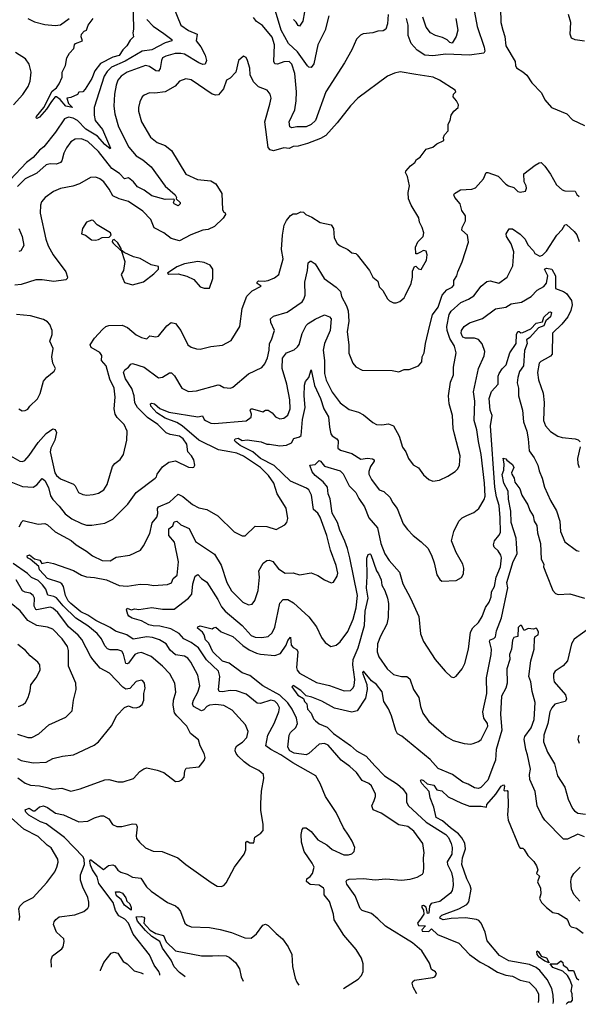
# Model space of a CAD drawing. Extents: x 1246230 to 1426786, y 660032 to 763141.
# Tile 14 of 256: x 1270733 to 1275009, y 669394 to 676936. Entities that reach past the tile are written whole.
import ezdxf

# ---------------------------------------------------------------- set-up
doc = ezdxf.new("R2010")
doc.units = 0

msp = doc.modelspace()

# ---------------------------------------------------------------- linework, layer by layer
at = {"layer": '0CON10XD'}
for points in [[(1271599.2, 677095), (1271603.8, 676865), (1271597.8, 676835), (1271604.2, 676805), (1271579.2, 676780.8), (1271552.7, 676735), (1271522.9, 676705), (1271495, 676662.2), (1271445, 676648.1), (1271350.4, 676599.6), (1271306.5, 676545), (1271285, 676486), (1271235, 676403.3), (1271216.7, 676385), (1271185, 676380), (1271175, 676362.5), (1271125, 676340), (1271093.6, 676336.4), (1271106, 676295), (1271136.8, 676263.2), (1271085, 676274.4), (1271041.2, 676325), (1271015, 676344.3), (1271005, 676344.4), (1270975, 676310), (1270938.6, 676251.4), (1270885, 676189.2), (1270865, 676179.4), (1270857.5, 676185), (1270862.2, 676195), (1270916.5, 676263.5), (1270982, 676388), (1271014.7, 676415), (1271034.6, 676445), (1271057.1, 676495), (1271058, 676535), (1271083.8, 676585), (1271093.8, 676645), (1271115, 676681.2), (1271147, 676717), (1271150.8, 676745), (1271160, 676755), (1271212.5, 676775), (1271203.8, 676805), (1271206.7, 676825), (1271225, 676847.5), (1271243, 676857), (1271255.8, 676894.2), (1271296, 676945)], [(1271904.5, 677045), (1271966.9, 676895), (1272025, 676853.9), (1272090, 676825), (1272082.5, 676775), (1272118.3, 676728.3), (1272151.5, 676665), (1272163.1, 676625), (1272153.1, 676596.9), (1272135, 676593.3), (1272105, 676605.3), (1271995, 676672.6), (1271965, 676678.4), (1271923.1, 676676.9), (1271852.4, 676657.6), (1271826.8, 676643.2), (1271817.8, 676625), (1271806.6, 676563.4), (1271795, 676542.7), (1271775, 676543.5), (1271725, 676579.1), (1271695, 676584.6), (1271554.3, 676535.7), (1271510, 676505), (1271485, 676472.5), (1271470.4, 676435), (1271457.3, 676365), (1271452.1, 676275), (1271460, 676215), (1271489.6, 676115), (1271569.1, 675959.1)], [(1273099.4, 676965), (1273071.4, 676855), (1273015.6, 676744.4), (1272985, 676597.5), (1272965, 676571.2), (1272945, 676573.3), (1272935, 676582), (1272859, 676689), (1272790.8, 676755), (1272734.8, 676855), (1272691.7, 677001.7)], [(1272912.3, 676997.7), (1272901, 676925), (1272875, 676887.5), (1272865, 676891.1), (1272848.6, 676918.6), (1272827.4, 676937.4)], [(1274215, 676993.8), (1274234.6, 676885), (1274288.9, 676725), (1274292.5, 676695), (1274285, 676680), (1274175, 676665.8), (1273995, 676672.2), (1273895, 676658.8), (1273834, 676665), (1273774.1, 676704.1), (1273728.1, 676755), (1273706.2, 676815), (1273705.5, 676894.5), (1273693.5, 676945)], [(1274412, 677025), (1274416.7, 676915), (1274432.2, 676855), (1274446.4, 676806.4), (1274454.3, 676735), (1274524.4, 676615), (1274526.9, 676585), (1274535, 676568), (1274585, 676538.2), (1274615, 676510.8), (1274653.1, 676453.1), (1274725.8, 676375.8), (1274752.1, 676322.1), (1274803.6, 676263.6), (1274920, 676215), (1274965, 676170), (1275056, 676126)], [(1271705, 676936.7), (1271755, 676887.5), (1271835, 676830.8), (1271898, 676785), (1271896.7, 676775), (1271845, 676759.2), (1271745, 676704.7), (1271670, 676695), (1271540.1, 676619.9), (1271435, 676571.5), (1271401.4, 676538.6), (1271379.3, 676505), (1271303.4, 676265), (1271301.6, 676205), (1271311.3, 676165), (1271366.8, 676095), (1271428.9, 675951.1), (1271425, 675947.5), (1271385, 675979.7), (1271329.1, 676045), (1271238.4, 676098.4), (1271174.6, 676164.6), (1271142.6, 676182.6), (1271105, 676190), (1271075, 676176.2), (1271006.4, 676073.6), (1270917.5, 675962.5), (1270885, 675936.5), (1270835, 675880.4), (1270785, 675842), (1270660, 675710)], [(1270794.3, 676944.3), (1270845, 676919.1), (1270925, 676900.8), (1271005, 676890.9), (1271045, 676896), (1271111.1, 676945)], [(1273553.8, 676976.2), (1273549.4, 676905), (1273535, 676864), (1273515, 676850.8), (1273475, 676849.2), (1273435, 676836.7), (1273361.3, 676828.7), (1273340.9, 676819.1), (1273312.1, 676787.9), (1273275.8, 676705), (1273218.6, 676605), (1273075.6, 676385), (1272996.9, 676163.1), (1272965, 676133.1), (1272924.6, 676115.4), (1272855, 676116.2), (1272815, 676107.8), (1272799.4, 676115), (1272795.5, 676154.5), (1272840, 676245), (1272849.2, 676315), (1272852, 676385), (1272839.8, 676525), (1272816.7, 676595), (1272795, 676616.9), (1272755, 676614.7), (1272705.5, 676595.5), (1272685, 676598.9), (1272677.8, 676615), (1272683.7, 676743.7), (1272665, 676801.4), (1272591.4, 676891.4), (1272545, 676923.3), (1272522, 676952)], [(1274072, 676945), (1274085.5, 676855), (1274072.6, 676807.4), (1274043.1, 676756.9), (1274025, 676761.5), (1274005, 676781.1), (1273969.3, 676799.3), (1273915, 676816.5), (1273876.6, 676836.6), (1273845, 676880), (1273818.4, 676955)], [(1275055, 676772.6), (1274985, 676781.8), (1274956.5, 676795), (1274946.7, 676825), (1274951.2, 676915), (1274935, 676977.1)], [(1270645, 673605.6), (1270734.7, 673554.7), (1270755, 673552.2), (1270770.6, 673559.4), (1270805, 673598.6), (1270873.4, 673696.6), (1270935, 673767.5), (1270985, 673802.5), (1271005, 673798), (1271014.2, 673775), (1271001.1, 673715), (1270971.6, 673655), (1270965.2, 673625), (1271001.5, 673465), (1271015, 673444.4), (1271045, 673420.5), (1271145, 673377.5), (1271157.5, 673365), (1271183.6, 673313.6), (1271215, 673299.2), (1271245.5, 673294.5), (1271295, 673298.6), (1271335, 673310.8), (1271377.5, 673335), (1271403.3, 673375), (1271442.9, 673515), (1271462.1, 673537.9), (1271502.1, 673567.9), (1271527.5, 673605), (1271553.3, 673715), (1271555.8, 673785), (1271532.5, 673835), (1271478.5, 673888.5), (1271463.5, 673915), (1271456.5, 673955), (1271462.2, 674045), (1271456.7, 674115), (1271423, 674183), (1271395.7, 674285.8), (1271358.7, 674325), (1271362.2, 674365), (1271345, 674387.5), (1271278.8, 674425), (1271272, 674445), (1271305, 674495.8), (1271366.5, 674563.5), (1271392.5, 674585), (1271415, 674593.6), (1271516, 674596), (1271557.8, 674577.8), (1271625, 674521.4), (1271665, 674502.9), (1271705, 674492.9), (1271727.5, 674515), (1271775, 674506.8), (1271795, 674513.1), (1271859.8, 674590.2), (1271892.8, 674617.2), (1271925, 674608.1), (1271965.6, 674555), (1272020, 674445), (1272045, 674426.7), (1272085, 674414), (1272115, 674412), (1272195, 674432.5), (1272285, 674442), (1272350.9, 674479.1), (1272418.8, 674585), (1272434.4, 674725), (1272470.6, 674819.4), (1272511.2, 674858.8), (1272580, 674895), (1272550, 674915), (1272550, 674925), (1272560, 674935), (1272605, 674932.5), (1272635, 674938.8), (1272682.1, 674957.9), (1272715.5, 674984.5), (1272750, 675105), (1272736.4, 675175), (1272744.6, 675285), (1272758.2, 675361.8), (1272775, 675398.8), (1272805, 675436.2), (1272825, 675450), (1272855, 675450), (1272885, 675464), (1272905, 675461.2), (1272923.3, 675445), (1272970, 675425), (1273032.1, 675382.1), (1273117.5, 675365), (1273135, 675337.5), (1273141.1, 675265), (1273162.6, 675222.6), (1273185, 675204.2), (1273245, 675175.8), (1273275, 675151.2), (1273305, 675145.8), (1273315, 675136.2), (1273411.2, 675015), (1273436.7, 674965), (1273473, 674933), (1273485, 674890), (1273511.9, 674861.9), (1273548.3, 674798.3), (1273562.7, 674782.7), (1273595, 674766.7), (1273615, 674766.7), (1273642.3, 674777.7), (1273675, 674806), (1273687.1, 674825), (1273730.6, 674915), (1273739.5, 674965), (1273739.2, 675010.8), (1273753.9, 675046.1), (1273765, 675047.5), (1273785, 675026.7), (1273806.2, 675023.8), (1273846.1, 675093.9), (1273850.8, 675135), (1273843, 675163), (1273825, 675169.2), (1273795, 675154), (1273775, 675142.5), (1273763.9, 675143.9), (1273763.3, 675195), (1273781.1, 675235), (1273820.8, 675275), (1273826.4, 675305), (1273814.5, 675345), (1273793.5, 675385), (1273789.1, 675419.1), (1273728.1, 675515), (1273710, 675565), (1273707.3, 675612.7), (1273715.8, 675665), (1273700.8, 675735), (1273686, 675765), (1273688, 675775), (1273723, 675817), (1273757.7, 675842.3), (1273770, 675865), (1273797.1, 675882.9), (1273844.2, 675945.8), (1273895, 675961.2), (1273925, 675986.7), (1273979.3, 676010.7), (1273976.7, 676035), (1273983.3, 676055), (1274012.5, 676085), (1274013.3, 676135), (1274027, 676163), (1274036.7, 676205), (1274055, 676236.7), (1274090, 676265), (1274092.5, 676285), (1274077.5, 676315), (1274052, 676345), (1274053.8, 676365), (1274071.2, 676385), (1274065.5, 676395.5), (1273945, 676474), (1273896.7, 676495), (1273765, 676516.2), (1273645, 676537.1), (1273603, 676527), (1273547.3, 676502.7), (1273322, 676335), (1273265, 676277.5), (1273163.5, 676146.5), (1273075, 676048.9), (1273035, 676027.1), (1272935, 675988.5), (1272865, 675966.9), (1272825, 675965.4), (1272795, 675949.3), (1272755, 675953.9), (1272675, 675931.3), (1272649.7, 675939.7), (1272635, 675958), (1272608.6, 676155), (1272648.3, 676288.3), (1272657.5, 676335), (1272650, 676365), (1272626.8, 676396.8), (1272561.3, 676421.3), (1272521.1, 676461.1), (1272496.9, 676515), (1272494.3, 676565), (1272477.5, 676625), (1272465, 676646.7), (1272445, 676657.5), (1272406.4, 676623.6), (1272386.7, 676535), (1272345, 676487.5), (1272315, 676472.5), (1272292.3, 676407.7), (1272255, 676362), (1272235, 676359.4), (1272205, 676366.5), (1272045, 676475.6), (1272005, 676484.2), (1271955, 676466), (1271923.6, 676426.4), (1271845, 676384.3), (1271766.9, 676373.1), (1271725, 676375.7), (1271685, 676358), (1271670.8, 676345), (1271651.7, 676308.3), (1271642.5, 676265), (1271643.1, 676235), (1271665.6, 676155), (1271735, 676035.8), (1271784, 675995), (1271845, 675972.9), (1271895.4, 675935.4), (1272005, 675753.8), (1272092.7, 675712.7), (1272195, 675700.8), (1272235, 675678), (1272278.8, 675605), (1272285, 675480), (1272295, 675462.5), (1272306.2, 675456.2), (1272308, 675445), (1272289.2, 675415), (1272225, 675352.6), (1272175, 675329.5), (1272135, 675322.9), (1272042.3, 675287.7), (1271955, 675242.9), (1271891, 675261), (1271835, 675304.4), (1271763.2, 675343.2), (1271736.9, 675406.9), (1271675, 675468.9), (1271565, 675542.9), (1271495, 675563.5), (1271445, 675586.9), (1271418.5, 675638.5), (1271377.1, 675695), (1271345, 675718.6), (1271315, 675730), (1271275, 675728.8), (1271191.2, 675678.8), (1271138.8, 675661.2), (1271045, 675644.5), (1270990.8, 675619.2), (1270927.1, 675575), (1270899.8, 675540.2), (1270891.1, 675515), (1270889.4, 675455), (1270931.9, 675255), (1270949.4, 675205), (1270988.9, 675135), (1271086.9, 675005), (1271099.4, 674965), (1271096.4, 674953.6), (1271085, 674944.4), (1270995, 674930), (1270905, 674944.4), (1270855, 674944.5), (1270745, 674907.1), (1270695, 674902.9)], [(1270685.7, 676284.2), (1270756.5, 676363.5), (1270798.2, 676425), (1270811.8, 676465), (1270821.6, 676535), (1270806.1, 676595), (1270776.6, 676636.6), (1270700, 676685)], [(1271569.1, 675959.1), (1271625, 675894.6), (1271675, 675863.5), (1271738.1, 675808.1), (1271845, 675662.2), (1271922.9, 675595), (1271932.5, 675575), (1271930, 675565), (1271960, 675535), (1271960, 675525), (1271945, 675510), (1271914.2, 675525), (1271910, 675535), (1271917.5, 675557.5), (1271912.5, 675562.5), (1271845, 675557.9), (1271745, 675587.6), (1271685, 675630.7), (1271635, 675656.2), (1271603.6, 675693.6), (1271565, 675724), (1271535, 675718.4), (1271497.8, 675757.8), (1271437.6, 675797.6), (1271335, 675925.9), (1271255, 676004.6), (1271205, 676024.6), (1271158.3, 676021.7), (1271125, 676000.8), (1271090, 675955), (1271069.4, 675915), (1271055.5, 675855), (1271045, 675842.2), (1271015, 675829.2), (1270965, 675831.1), (1270935, 675824.6), (1270865, 675759.6), (1270775, 675716.4), (1270715, 675659.1)], [(1270665, 673396.4), (1270755, 673360.6), (1270835, 673355.6), (1270865, 673372.2), (1270905, 673422), (1270925, 673405.6), (1270953.2, 673353.2), (1270969.4, 673289.4), (1270985, 673260), (1271035, 673210), (1271080.9, 673150.8), (1271132.8, 673112.8), (1271205, 673077.1), (1271245, 673065.6), (1271285, 673064.3), (1271385, 673080.8), (1271445, 673111.4), (1271560, 673225), (1271624.2, 673315), (1271770.8, 673425), (1271780.8, 673435), (1271785.8, 673454.2), (1271825, 673510.8), (1271873, 673547), (1271926.4, 673556.4), (1272025, 673510), (1272055, 673506.7), (1272065, 673510), (1272073.3, 673525), (1272066, 673565), (1272048.6, 673595), (1272020, 673625), (1272010.8, 673685), (1271982.9, 673725), (1271955, 673745.5), (1271885, 673759.4), (1271852.7, 673772.7), (1271789.1, 673835), (1271709.8, 673889.8), (1271633.3, 673965), (1271615, 674001.2), (1271607.9, 674055), (1271590.9, 674110.9), (1271542.2, 674185), (1271527.5, 674235), (1271536.4, 674253.6), (1271565.6, 674274.4), (1271582.7, 674297.3), (1271595, 674302), (1271685, 674274.6), (1271795, 674193.6), (1271825, 674197.1), (1271879.7, 674230.3), (1271895, 674230.8), (1271917.4, 674207.4), (1271974, 674115), (1272025, 674088.9), (1272086.4, 674093.6), (1272251.5, 674138.5), (1272265, 674136.9), (1272295, 674119.2), (1272345.6, 674114.4), (1272365, 674120.8), (1272485, 674223.8), (1272585, 674272), (1272609.7, 674300.3), (1272629.1, 674345), (1272641.8, 674405), (1272644.7, 674455.3), (1272660.6, 674485), (1272682.5, 674555), (1272655, 674616.7), (1272651.9, 674645), (1272675, 674664.4), (1272780, 674695), (1272894.4, 674775), (1272908.2, 674795), (1272916.9, 674825), (1272914.6, 674925), (1272935.5, 675014.5), (1272942, 675075), (1272955, 675086.7), (1272965, 675086.2), (1272995.6, 675065), (1273063.6, 674955), (1273155, 674888.6), (1273187.8, 674855), (1273197.1, 674815), (1273235.3, 674745.3), (1273246, 674706), (1273252, 674628), (1273238.8, 674545), (1273253.3, 674445), (1273251.9, 674381.9), (1273283.8, 674305), (1273305, 674276.7), (1273355, 674251.2), (1273585, 674249.2), (1273635, 674238), (1273675, 674258), (1273715, 674256.2), (1273785.8, 674284.2), (1273811.2, 674315), (1273813.8, 674355), (1273830, 674385), (1273839.4, 674455), (1273872.9, 674597.1), (1273893.9, 674676.1), (1273935.6, 674735), (1273965.6, 674825), (1274003.3, 674866.7), (1274042.6, 674887.4), (1274055, 674903.8), (1274055, 674937.5), (1274080, 674975), (1274085.6, 675005), (1274118.8, 675081.2), (1274168.3, 675231.7), (1274160.8, 675285), (1274116, 675325), (1274118.6, 675345), (1274145.6, 675395), (1274145.5, 675435), (1274117.5, 675475), (1274105.6, 675525), (1274062.9, 675575), (1274056.2, 675595), (1274060, 675605), (1274105.9, 675634.1), (1274195, 675637.5), (1274222.5, 675647.5), (1274283, 675717), (1274304, 675765), (1274315, 675767.1), (1274395, 675737.1), (1274455, 675675.8), (1274475, 675662.5), (1274515, 675651.2), (1274545, 675621.2), (1274564.2, 675614.2), (1274605, 675623.3), (1274611.2, 675645), (1274608.8, 675665), (1274593.3, 675695), (1274592.5, 675755), (1274679.1, 675820.9), (1274709.7, 675840.3), (1274725, 675842.5), (1274753.5, 675813.5), (1274795, 675753.3), (1274841.6, 675671.6), (1274885, 675634.3), (1274905, 675624.2), (1274983.6, 675623.6), (1274997.7, 675597.7), (1275015, 675581.2)], [(1270726.4, 675336.3), (1270750.4, 675275), (1270764.3, 675205.7), (1270740, 675165), (1270725, 675161.1)], [(1270728.6, 673051.4), (1270749.1, 673090.9), (1270760.3, 673099.7), (1270875, 673071.9), (1270925, 673078), (1270945, 673066.9), (1271003.3, 673013.3), (1271127.7, 672947.7), (1271164.7, 672914.7), (1271245, 672866.2), (1271290.2, 672830.2), (1271365, 672792.8), (1271425, 672791.2), (1271470, 672820), (1271575.6, 672834.4), (1271657.4, 672872.6), (1271681.4, 672905), (1271729.5, 673000.5), (1271747.7, 673082.3), (1271781.5, 673125), (1271788.9, 673155), (1271788.7, 673191.3), (1271795, 673204), (1271878.2, 673241.7), (1271945, 673302), (1271982, 673285), (1272055, 673223.5), (1272105, 673198.1), (1272165, 673183.5), (1272249.2, 673135), (1272375, 673012.9), (1272435, 672982), (1272457.3, 672982.7), (1272535, 673056.9), (1272624.4, 673054.4), (1272695, 673030), (1272763.2, 673066.8), (1272778.6, 673085), (1272784.2, 673115.8), (1272772.5, 673195), (1272704.4, 673305), (1272677.1, 673385), (1272637.2, 673445), (1272576.1, 673505), (1272445, 673592), (1272394.3, 673615), (1272340, 673625), (1272255, 673641), (1272105, 673715.2), (1271976.2, 673825), (1271935, 673850), (1271846.8, 673885), (1271781.6, 673925), (1271736.9, 673975), (1271732.7, 673995), (1271745, 673998.7), (1271765, 673992.8), (1271805, 673958.8), (1271875, 673929.3), (1272095, 673894.5), (1272131.9, 673901.9), (1272144.4, 673875), (1272155.8, 673865), (1272195, 673846.2), (1272225, 673842.4), (1272465, 673863.3), (1272505, 673891.2), (1272507.9, 673915), (1272498.1, 673945), (1272501.2, 673955), (1272515, 673955.3), (1272595, 673933.3), (1272615, 673946.2), (1272635, 673945.7), (1272665, 673925.8), (1272690, 673895), (1272725, 673879.4), (1272753.3, 673885), (1272785, 673907.5), (1272801.8, 673955), (1272800.4, 674025), (1272777.4, 674145), (1272743, 674265), (1272745.3, 674344.7), (1272775, 674384.4), (1272832.4, 674407.6), (1272859.7, 674430.3), (1272871.1, 674448.9), (1272895, 674533.8), (1272926.5, 674595), (1272939.9, 674610.1), (1272995, 674643.6), (1273065, 674674.4), (1273105, 674660.3), (1273117, 674645), (1273108.3, 674555), (1273064.8, 674455), (1273055.9, 674405.9), (1273066.7, 674325), (1273065.8, 674274.2), (1273064.8, 674225), (1273078.1, 674175), (1273125, 674083.1), (1273185, 674002.5), (1273255, 673951.4), (1273325, 673930), (1273365, 673910.8), (1273435, 673851.2), (1273465, 673836.2), (1273505, 673832), (1273555, 673840), (1273595, 673825.8), (1273637.1, 673745), (1273663.2, 673663.2), (1273688.8, 673625), (1273710, 673575), (1273745.6, 673525.6), (1273785, 673503.8), (1273825, 673450), (1273865, 673413.8), (1273895, 673401.2), (1273945, 673408.8), (1274011.2, 673438.8), (1274065.6, 673474.4), (1274086, 673495), (1274099.2, 673525), (1274105.6, 673595), (1274061.1, 673761.1), (1274050.5, 673805), (1274045.4, 673905.4), (1274020, 673995), (1274014.3, 674055), (1274031.2, 674158.8), (1274054.3, 674215.7), (1274054.5, 674275), (1274074.3, 674385), (1274062.3, 674435), (1274024.4, 674494.4), (1274005.8, 674555), (1274003.5, 674585), (1274020.6, 674679.4), (1274036.4, 674703.7), (1274110.4, 674769.6), (1274167.5, 674795), (1274208.3, 674821.7), (1274264.2, 674895), (1274309.1, 674930.9), (1274335, 674935.6), (1274400.9, 674919.1), (1274465, 674963.8), (1274507.8, 675052.2), (1274515, 675157.5), (1274495, 675218.8), (1274458, 675275), (1274456.7, 675295), (1274480, 675335), (1274505, 675334), (1274565, 675294.5), (1274600.9, 675255), (1274622.7, 675212.7), (1274665, 675166.9), (1274676.5, 675145), (1274715, 675125.4), (1274735, 675133.6), (1274765, 675163.6), (1274843.6, 675285), (1274885, 675328.6), (1274905, 675366), (1274918.7, 675368.7), (1274978.1, 675315), (1274998.4, 675288.4), (1275015, 675238)], [(1271313.6, 675246.4), (1271335, 675253.3), (1271365, 675268), (1271418.3, 675271.7), (1271432.5, 675285), (1271427.5, 675305), (1271325, 675366.2), (1271295, 675398.8), (1271285, 675402), (1271243.4, 675386.6), (1271212.1, 675337.9), (1271206.7, 675295), (1271237.5, 675285), (1271281.2, 675251.2), (1271313.6, 675246.4)], [(1271510, 675170), (1271510, 675185), (1271485, 675227.5), (1271455, 675252.5), (1271441.7, 675248.3), (1271440, 675235), (1271447.5, 675225), (1271505, 675170), (1271510, 675170)], [(1271595, 674904.2), (1271680.4, 674929.6), (1271760.5, 674989.5), (1271794.2, 675025), (1271796.2, 675045), (1271738.3, 675058.3), (1271655, 675108.1), (1271605, 675118.8), (1271533, 675153), (1271510, 675170), (1271536.7, 675085), (1271526.7, 675015), (1271510, 674985), (1271535, 674922.5), (1271595, 674904.2)], [(1270976.8, 669679), (1270973.8, 669735), (1270983.3, 669765), (1271055, 669820), (1271066.2, 669835), (1271073.3, 669875), (1271070, 669895), (1271015, 669947.5), (1270991.2, 670005), (1270996.2, 670025), (1271010, 670045), (1271035, 670063.8), (1271155, 670078.9), (1271224, 670105), (1271255, 670131.2), (1271260.8, 670145), (1271262.7, 670177.3), (1271253.6, 670213.6), (1271215, 670290.8), (1271196.9, 670345), (1271198.7, 670385), (1271227.9, 670465), (1271225.9, 670504.1), (1271218.3, 670525), (1271075, 670671.1), (1270936, 670776), (1270892.3, 670792.3), (1270802.7, 670842.7), (1270780.4, 670865), (1270774.4, 670885), (1270805.5, 670895.5), (1270835, 670875.7), (1270847.5, 670875), (1270885, 670906.2), (1270915, 670914), (1270945, 670901.9), (1271007.3, 670857.3), (1271068.8, 670845), (1271185, 670792.7), (1271253.7, 670796.3), (1271306.2, 670823.8), (1271352.4, 670837.6), (1271375, 670836.9), (1271413.8, 670813.8), (1271442.6, 670772.6), (1271475, 670755.8), (1271514.4, 670755.6), (1271595.8, 670775.8), (1271625, 670773.3), (1271632.7, 670752.7), (1271624.4, 670685), (1271627.5, 670665), (1271648.6, 670635), (1271695, 670592.9), (1271755, 670568), (1271824.1, 670564.1), (1271942.5, 670515), (1272003.3, 670465), (1272197.7, 670327.7), (1272245, 670298.8), (1272275, 670296.2), (1272295.8, 670304.2), (1272313.8, 670325), (1272377.5, 670445), (1272451.2, 670545), (1272463.6, 670576.4), (1272463.2, 670636.8), (1272475, 670643.3), (1272495, 670631.2), (1272525, 670630), (1272533.8, 670675), (1272578.8, 670705), (1272597.5, 670725), (1272597.5, 670775), (1272577.7, 670877.7), (1272578.3, 670931.7), (1272583, 671027), (1272602.5, 671125), (1272600, 671155), (1272562.5, 671185), (1272491.2, 671221.2), (1272450.5, 671250.5), (1272404.1, 671294.1), (1272388.5, 671315), (1272382.5, 671335), (1272384.6, 671355.4), (1272395, 671374.2), (1272438.1, 671401.9), (1272471.1, 671438.9), (1272480.5, 671485), (1272461.8, 671535), (1272358.3, 671648.3), (1272295, 671682.5), (1272235, 671690.9), (1272185, 671686.2), (1272165.3, 671674.7), (1272141.2, 671648.8), (1272125, 671642.7), (1272062.2, 671675), (1272056.2, 671695), (1272063.5, 671725), (1272096.7, 671785), (1272112.2, 671835), (1272095.5, 671915), (1272043.6, 672015), (1272020, 672045), (1271995, 672061.8), (1271925, 672071.6), (1271885, 672107.5), (1271855, 672155.6), (1271804, 672185), (1271750, 672205), (1271705, 672210.2), (1271601.6, 672191.6), (1271553.8, 672223.8), (1271465, 672252.7), (1271425, 672280.3), (1271314.3, 672334.3), (1271255.4, 672375.4), (1271201.5, 672401.5), (1271123.2, 672463.2), (1271104.5, 672485), (1271084.4, 672525), (1271066.9, 672595), (1271055.4, 672615), (1271040, 672625), (1270945, 672655.2), (1270885, 672722.4), (1270878.2, 672748.3), (1270813.4, 672803.4), (1270791.9, 672815), (1270791, 672829), (1270807.5, 672837.5), (1270845, 672807.2), (1270886.2, 672796.2), (1270902, 672772), (1270945, 672780), (1270991.4, 672771.4), (1271145, 672716.1), (1271205, 672682.2), (1271245, 672667.5), (1271305, 672664.3), (1271397.5, 672645), (1271495, 672602.5), (1271555, 672596.7), (1271655, 672613.2), (1271715, 672611.2), (1271757.4, 672602.6), (1271865, 672608.9), (1271895, 672622.9), (1271906.7, 672655), (1271938.5, 672681.5), (1271947.5, 672782.5), (1271916.7, 672935), (1271874.4, 672985), (1271873.5, 673036.5), (1271905, 673059.3), (1271915, 673090.3), (1271935, 673093.9), (1271965, 673066.2), (1272029.8, 673039.8), (1272079.6, 672939.6), (1272225, 672842.5), (1272275, 672758.8), (1272319.4, 672625), (1272355, 672561.4), (1272440.8, 672475), (1272485, 672454.4), (1272511.9, 672458.1), (1272533.6, 672486.4), (1272558.9, 672565), (1272569.1, 672665), (1272564, 672715), (1272597.4, 672772.6), (1272625, 672794.6), (1272645, 672795.5), (1272670.6, 672785), (1272715, 672729.2), (1272765.7, 672695.7), (1272825, 672698.6), (1272875, 672683.1), (1272965, 672700), (1273015, 672680), (1273065.6, 672645.6), (1273116.2, 672623.8), (1273135, 672627.5), (1273162.9, 672675), (1273167.4, 672697.4), (1273156.4, 672755), (1273112.8, 672872.8), (1273085, 672986.2), (1273033.6, 673125), (1273015, 673155.6), (1272982.2, 673185), (1272965.6, 673295), (1272945.4, 673335.4), (1272928.7, 673348.7), (1272805, 673401.1), (1272681.1, 673521.1), (1272575, 673575.6), (1272516.4, 673626.4), (1272420.6, 673675), (1272381.4, 673705), (1272377.1, 673715), (1272382, 673725), (1272405, 673731.8), (1272435, 673711.8), (1272475, 673718), (1272582.2, 673702.2), (1272625, 673684.4), (1272645, 673685.5), (1272725, 673673.1), (1272775, 673676.8), (1272813.3, 673695), (1272832.2, 673727.8), (1272875, 673740.3), (1272887.7, 673752.3), (1272897.4, 673872.6), (1272917.3, 673965), (1272909.5, 674055), (1272912.3, 674137.7), (1272921.2, 674165), (1272945.6, 674194.4), (1272965, 674253.3), (1272990.3, 674135), (1273035, 674034.2), (1273061.2, 673955), (1273097.5, 673895), (1273104.1, 673814.1), (1273114.7, 673765), (1273125, 673748.1), (1273160, 673725), (1273169.3, 673709.3), (1273169.2, 673655), (1273188.8, 673638.8), (1273275, 673613.3), (1273345, 673569.1), (1273395, 673578.4), (1273433.8, 673573.8), (1273446.1, 673566.1), (1273446.4, 673555), (1273416.8, 673515), (1273405.6, 673475), (1273405.8, 673455), (1273426, 673415), (1273484.2, 673335), (1273521.2, 673321.2), (1273565, 673280), (1273588.6, 673235), (1273622, 673192), (1273668.6, 673075), (1273700.7, 673030.7), (1273744.5, 672984.5), (1273806.8, 672936.8), (1273857.3, 672887.3), (1273885.8, 672835.8), (1273906.2, 672775), (1273926.2, 672685), (1273948.3, 672648.3), (1273965, 672636.7), (1274075, 672641.2), (1274115, 672663.8), (1274128.8, 672691.2), (1274132, 672735), (1274124, 672765), (1274073.3, 672855), (1274037.5, 672945), (1274055.7, 673015), (1274094.5, 673095.5), (1274119.7, 673120.3), (1274155, 673138), (1274208.7, 673161.3), (1274247.6, 673192.4), (1274288.9, 673261.1), (1274294.6, 673285.4), (1274291.6, 673385), (1274265.2, 673605), (1274244.2, 673705), (1274232.9, 673795), (1274212.5, 673865), (1274216.7, 674015), (1274207.1, 674085), (1274245.4, 674265), (1274289.1, 674360.9), (1274292.1, 674395), (1274273.5, 674453.5), (1274245, 674487.1), (1274215, 674496.7), (1274146.2, 674496.2), (1274126, 674505), (1274119.2, 674515), (1274111.9, 674535), (1274115, 674556.2), (1274135.7, 674585), (1274174.7, 674615.3), (1274275, 674648.2), (1274375, 674720.6), (1274455, 674734.4), (1274495, 674760.3), (1274575, 674771.6), (1274648.8, 674815), (1274695, 674863.8), (1274745, 674892.5), (1274765, 674918.8), (1274775.7, 674975), (1274750.4, 675025), (1274765, 675033.2), (1274805.7, 675025.7), (1274834.7, 674975), (1274835, 674878.6), (1274895, 674855.4), (1274918.3, 674838.3), (1274956.4, 674786.4), (1274962.7, 674752.7), (1274952, 674708), (1274928.7, 674661.3), (1274883.1, 674605), (1274811.2, 674535), (1274808.1, 674375), (1274795, 674359.2), (1274755, 674335.8), (1274721.2, 674318.8), (1274708.8, 674305), (1274697.5, 674235), (1274705, 674177.5), (1274740, 674075), (1274747.3, 674005), (1274741.1, 673865), (1274758.1, 673825), (1274795, 673782.9), (1274851.2, 673745), (1274885.5, 673735.5), (1274985, 673726.5), (1275007.1, 673717.1), (1275022.1, 673702.1)], [(1272185, 674880), (1272210.6, 674955), (1272211.9, 675025), (1272190.8, 675055), (1272145, 675077.3), (1272095, 675083.3), (1271995, 675067.1), (1271935, 675042.5), (1271863.8, 674995), (1271875, 674987.5), (1271945, 674990), (1272012.3, 674972.3), (1272065, 674946.7), (1272115, 674891.2), (1272145, 674880), (1272185, 674880)], [(1270750.7, 673940.7), (1270775, 673943.3), (1270795, 673952.5), (1270810, 673975), (1270867.9, 674032.1), (1270888.1, 674071.9), (1270915, 674166.7), (1270941.3, 674198.7), (1270996.7, 674245), (1271006.7, 674265), (1270986.2, 674305), (1270979.2, 674355), (1270987.5, 674417.5), (1270964, 674475), (1270980, 674525), (1270981.2, 674555), (1270962.3, 674602.3), (1270945, 674621.2), (1270915, 674640), (1270815, 674667.3), (1270708.3, 674678.3)], [(1273211.2, 669515.3), (1273324, 669586), (1273348.8, 669615), (1273362, 669645), (1273362.9, 669705), (1273348, 669748), (1273307.1, 669815), (1273215, 669923.3), (1273140.3, 670040.3), (1273134, 670085), (1273105, 670182.5), (1273063.6, 670233.6), (1273063.9, 670273.9), (1273058.8, 670285), (1273025, 670305.6), (1272955, 670312.5), (1272928.6, 670335), (1272930, 670355), (1272956.9, 670373.1), (1272974.1, 670395), (1272985.8, 670445), (1272972.6, 670475), (1272909.3, 670565), (1272889.3, 670635), (1272888.5, 670695), (1272895, 670732.5), (1272905, 670745.7), (1272925, 670746.9), (1272965, 670716.9), (1273014.1, 670654.1), (1273082.9, 670615), (1273125, 670579.5), (1273215, 670540), (1273250.7, 670539.3), (1273275, 670546.7), (1273293.3, 670565), (1273298.8, 670595), (1273278.8, 670645), (1273249.5, 670689.5), (1273211.4, 670745), (1273155, 670863.8), (1273074.3, 670985), (1273032.9, 671085), (1273000, 671145), (1272823.4, 671243.4), (1272730.4, 671305), (1272654.5, 671345), (1272616.5, 671375), (1272631.5, 671455), (1272680.5, 671545), (1272717.3, 671635), (1272720.4, 671665), (1272705, 671696.9), (1272685, 671716.4), (1272655, 671724.6), (1272575, 671697.5), (1272549.8, 671699.8), (1272465, 671769.5), (1272393.4, 671796.6), (1272345, 671798.4), (1272285, 671788.1), (1272260.2, 671790.2), (1272255.5, 671805), (1272264.7, 671905), (1272254.7, 671945), (1272163.3, 672033.3), (1272101.4, 672125), (1272045, 672166.7), (1271988.5, 672195), (1271954.1, 672234.1), (1271890.6, 672270.6), (1271805, 672291.3), (1271755, 672292.2), (1271720.7, 672300.7), (1271665, 672332.7), (1271593.2, 672353.2), (1271568.3, 672368.3), (1271560.5, 672380.5), (1271549.2, 672415), (1271555, 672427.5), (1271585, 672416.9), (1271615, 672424.6), (1271645, 672418.1), (1271745, 672433.1), (1271825, 672420.9), (1271915, 672420), (1272025, 672504.4), (1272050.9, 672535), (1272057.7, 672615), (1272076.7, 672673.3), (1272095, 672686), (1272125, 672655.8), (1272165, 672628), (1272249.7, 672495), (1272277.8, 672437.8), (1272304.6, 672405), (1272435, 672296.2), (1272505, 672220.4), (1272535, 672206.9), (1272585.4, 672204.6), (1272635, 672212.2), (1272665, 672239.2), (1272685, 672283.8), (1272723.2, 672466.8), (1272748.8, 672495), (1272785, 672494.5), (1272828.3, 672468.3), (1272945, 672363.1), (1273004.4, 672285), (1273042.5, 672205), (1273070, 672165), (1273115, 672136.2), (1273155, 672144), (1273185, 672172), (1273245, 672250), (1273285.7, 672344.3), (1273307.7, 672432.3), (1273319, 672525), (1273260.6, 672815), (1273241.4, 672885), (1273222.5, 672942.5), (1273183.2, 673025), (1273165.9, 673085), (1273125.3, 673155.3), (1273109.6, 673265), (1273094.5, 673305), (1273088.2, 673355), (1273056.7, 673396.7), (1272994.6, 673445), (1272972.5, 673472.5), (1272953.3, 673525), (1272995, 673529.6), (1273025, 673560), (1273035.3, 673555.3), (1273065, 673516), (1273185, 673481.9), (1273208.5, 673458.5), (1273254.5, 673365), (1273304.8, 673314.8), (1273328.1, 673268.1), (1273371.2, 673205), (1273405, 673121.1), (1273471.2, 673045), (1273497.9, 672925), (1273527.3, 672845), (1273560.6, 672795), (1273640.5, 672705), (1273664.6, 672615), (1273723.5, 672505), (1273787.1, 672365), (1273801.3, 672231.3), (1273823.6, 672173.6), (1273914, 672035), (1273990, 671945), (1274035, 671903.3), (1274055, 671896.7), (1274075, 671906.7), (1274120.6, 671965), (1274139.1, 672005), (1274167.5, 672115), (1274184, 672245), (1274200.9, 672279.1), (1274245, 672320), (1274271.9, 672365), (1274297.8, 672435), (1274326.1, 672475), (1274340.9, 672515), (1274344.5, 672555), (1274368.2, 672595), (1274379.7, 672665), (1274412.1, 672745), (1274421.2, 672815), (1274416.6, 672835), (1274395, 672868.9), (1274364.7, 672894.7), (1274358.8, 672915), (1274366.2, 672945), (1274401.2, 672985), (1274412.5, 673007.5), (1274411.5, 673121.5), (1274402.3, 673215), (1274381.9, 673281.9), (1274368.6, 673355), (1274335.4, 673825), (1274348.4, 673905), (1274333.4, 673945), (1274327.1, 674035), (1274345, 674089.2), (1274395.3, 674144.7), (1274396.5, 674205), (1274403.7, 674226.3), (1274427.2, 674262.8), (1274457, 674293), (1274485.2, 674384.8), (1274532, 674455), (1274534.7, 674525), (1274545, 674547.1), (1274555, 674549.2), (1274568.1, 674538.1), (1274585, 674541), (1274645, 674568), (1274685, 674611.2), (1274735, 674622.2), (1274745, 674658.7), (1274785, 674695.3), (1274795, 674699.1), (1274803.2, 674693.2), (1274795, 674659.1), (1274759.5, 674630.5), (1274745, 674591.1), (1274704.6, 674575.4), (1274636.8, 674503.2), (1274612.3, 674485), (1274616.5, 674455), (1274596.8, 674403.2), (1274588.6, 674285), (1274559.6, 674240.4), (1274545.3, 674195), (1274541.4, 674155), (1274549.8, 674115), (1274552.1, 674055), (1274582.7, 673945), (1274589.7, 673855), (1274615.2, 673785.2), (1274626.2, 673725), (1274632.2, 673635), (1274670.9, 673580.9), (1274698.6, 673525), (1274709.7, 673479.7), (1274732.9, 673425), (1274749.2, 673355), (1274795, 673253.3), (1274843, 673173), (1274866.9, 673095), (1274871.4, 673015), (1274905, 672936.7), (1274995, 672869.2), (1275015.8, 672865.8)], [(1270725, 673956), (1270750.7, 673940.7)], [(1275024.3, 673665), (1275002.9, 673575), (1275005.6, 673535.6), (1275015.6, 673505.6)], [(1273772.2, 669474.2), (1273745.7, 669525), (1273737.5, 669555), (1273741.3, 669568.7), (1273755, 669579.2), (1273895, 669598.8), (1273910, 669605), (1273923.3, 669625), (1273915, 669642.5), (1273885, 669660), (1273869.7, 669709.7), (1273810, 669805), (1273740, 669865), (1273532.8, 669992.8), (1273475, 670048.6), (1273425, 670090.8), (1273355, 670113.8), (1273338, 670128), (1273300, 670225), (1273237.8, 670315), (1273231.4, 670335), (1273235.6, 670344.4), (1273255, 670352.2), (1273365, 670357.5), (1273455, 670346.7), (1273535, 670354.4), (1273655, 670345.6), (1273722.7, 670352.7), (1273775, 670367.5), (1273815, 670391.2), (1273823.3, 670406.7), (1273827.5, 670445), (1273822.7, 670515), (1273828.9, 670555), (1273818.6, 670625), (1273750.4, 670720.4), (1273705, 670755.5), (1273635, 670768.2), (1273499.2, 670859.2), (1273437.5, 670885), (1273429.1, 670915), (1273445.6, 670955), (1273456.9, 670985), (1273457.1, 671005), (1273425, 671067.5), (1273405, 671084.4), (1273355, 671108.1), (1273309.8, 671169.8), (1273260, 671215), (1273193.1, 671263.1), (1273095, 671379.6), (1273065, 671391.8), (1273025, 671387.3), (1272946.7, 671315), (1272925, 671305.4), (1272833.2, 671316.8), (1272800, 671335), (1272785.3, 671365), (1272795.4, 671455), (1272805, 671476.2), (1272845.4, 671515), (1272858.1, 671545), (1272852.6, 671585), (1272817.8, 671655), (1272784.1, 671704.1), (1272725, 671761.1), (1272594.8, 671834.8), (1272495, 671912.2), (1272435, 671933.3), (1272337.3, 672007.3), (1272285, 672023.6), (1272211.9, 672095), (1272181.1, 672161.1), (1272155.8, 672185), (1272145.6, 672225), (1272131.1, 672245), (1272093.6, 672275), (1272095, 672285.4), (1272115, 672294), (1272205, 672270), (1272215, 672278.8), (1272235, 672282), (1272275, 672246.9), (1272365, 672211.5), (1272441.6, 672141.6), (1272489.7, 672109.7), (1272545, 672083.1), (1272575, 672075.8), (1272685, 672066.8), (1272728.8, 672081.2), (1272772.7, 672145), (1272785, 672182), (1272805, 672207.5), (1272810.6, 672145), (1272825, 672128.6), (1272853, 672113), (1272861.8, 672095), (1272850.8, 671975), (1272856.5, 671955), (1272875, 671930.6), (1273005, 671859.2), (1273105, 671836.4), (1273217.5, 671795), (1273265, 671799.2), (1273285, 671818), (1273293.7, 671836.3), (1273298.7, 671881.3), (1273283.5, 671995), (1273286, 672035), (1273323.8, 672125), (1273372.2, 672295), (1273377, 672405), (1273400.8, 672505), (1273388.5, 672581.5), (1273393.6, 672675), (1273388.8, 672811.2), (1273401.3, 672838.7), (1273415, 672844), (1273420.5, 672840.5), (1273463.2, 672715), (1273480.4, 672690.4), (1273499.3, 672645), (1273503.8, 672603.8), (1273526.9, 672565), (1273548.8, 672505), (1273556.2, 672465), (1273552.9, 672357.1), (1273541.8, 672305), (1273494.1, 672215), (1273471.6, 672155), (1273468.2, 672095), (1273481.3, 672055), (1273544.6, 671965), (1273595, 671919.4), (1273655, 671905.6), (1273695, 671904.3), (1273718.3, 671888.3), (1273747.5, 671805), (1273788.8, 671745), (1273800.8, 671675), (1273818, 671625), (1273865, 671560), (1273996.2, 671445), (1274050, 671415), (1274135, 671391.1), (1274185, 671388.1), (1274205, 671392.9), (1274245, 671406.9), (1274265, 671422.2), (1274316.4, 671523.6), (1274312.9, 671545), (1274285, 671586.7), (1274277.9, 671635), (1274307.9, 671775), (1274305.3, 671895), (1274342.8, 672075), (1274344.3, 672115), (1274329.7, 672175), (1274335, 672186.4), (1274362.9, 672197.1), (1274375, 672210), (1274382, 672255), (1274421.8, 672355), (1274468.1, 672585), (1274462.9, 672625), (1274511.2, 672785), (1274541, 672845), (1274536.6, 672923.4), (1274534.3, 672965), (1274495.8, 673085), (1274492.7, 673172.7), (1274475, 673262.5), (1274471.5, 673325), (1274438.6, 673385), (1274426.5, 673453.5), (1274437.5, 673485), (1274440.4, 673535), (1274432.5, 673577.5), (1274455, 673573.8), (1274461.9, 673561.9), (1274505, 673529.3), (1274516.4, 673505), (1274497.7, 673465), (1274498.7, 673455), (1274517.9, 673425), (1274522.8, 673395), (1274561.7, 673341.7), (1274577.5, 673295), (1274621.2, 673221.2), (1274637.2, 673177.2), (1274662.2, 673135), (1274670.5, 673095), (1274690.7, 673060.8), (1274697.5, 673005), (1274719.3, 672925), (1274723.4, 672803.4), (1274744.4, 672765), (1274741.9, 672745), (1274764.4, 672685.6), (1274814.2, 672564.2), (1274835, 672540.6), (1274855, 672533.1), (1274945, 672538.6), (1275055, 672505.5)], [(1270719, 671129), (1270775, 671089.3), (1270815, 671072.4), (1270885, 671067.1), (1270940, 671055), (1270985, 671041.5), (1271055, 671050), (1271125, 671027.5), (1271195, 671044.3), (1271385, 671112.5), (1271415, 671115.8), (1271485, 671097.5), (1271525, 671098.8), (1271605, 671123.8), (1271653.1, 671176.9), (1271681.7, 671198.3), (1271705, 671204.5), (1271785, 671187.5), (1271835, 671168.6), (1271925, 671101.2), (1271953.3, 671103.3), (1271975, 671113.8), (1271991.2, 671135), (1271997, 671183), (1272007, 671203), (1272106.1, 671213.9), (1272145, 671262.5), (1272152, 671285), (1272145.6, 671315), (1272114.3, 671375), (1272100.9, 671420.9), (1272039.1, 671469.1), (1272012.9, 671525), (1271934.4, 671605), (1271917.4, 671627.4), (1271906.6, 671685), (1271910.6, 671725), (1271928.8, 671785), (1271919.1, 671855), (1271882.1, 671925), (1271825.2, 671985.2), (1271738.3, 672058.3), (1271665, 672088.7), (1271636.2, 672085), (1271615, 672073.8), (1271565, 672007.7), (1271555, 672001.8), (1271546, 672006), (1271527.2, 672077.2), (1271515, 672099.1), (1271485, 672110.4), (1271425, 672110), (1271405, 672116.7), (1271385, 672141.1), (1271359.4, 672195), (1271325.3, 672235), (1271253.8, 672293.8), (1271161.7, 672351.7), (1271065.5, 672445.5), (1271015, 672506.7), (1270995, 672518.4), (1270948.9, 672528.9), (1270932.4, 672575), (1270908, 672608), (1270875, 672639.5), (1270823.6, 672663.6), (1270792.7, 672695), (1270682, 672772)], [(1270715, 671277.5), (1270745, 671261.5), (1270835, 671244.6), (1270935, 671248.5), (1270986.4, 671276.4), (1271060, 671295), (1271144, 671306), (1271301.5, 671378.5), (1271335, 671403.8), (1271435, 671526.7), (1271475, 671606.7), (1271535, 671666.7), (1271565, 671680), (1271595, 671666.7), (1271625, 671666.2), (1271647.7, 671672.3), (1271668.8, 671691.2), (1271683.8, 671725), (1271684.1, 671775.9), (1271694.1, 671815.9), (1271687.5, 671855), (1271675, 671871.2), (1271665, 671876.2), (1271625, 671866.2), (1271575, 671812.5), (1271545, 671807.5), (1271522.3, 671822.3), (1271419.5, 671929.5), (1271349.1, 671969.1), (1271291.4, 672035), (1271275, 672062), (1271208.8, 672188.8), (1271181.3, 672221.3), (1271105, 672284.7), (1271025, 672394.7), (1270985, 672427.5), (1270965, 672435.8), (1270865, 672415.8), (1270855, 672419.6), (1270844.4, 672445), (1270845.3, 672505), (1270835.5, 672525), (1270812.6, 672542.6), (1270775, 672550.5), (1270755, 672561.9), (1270704.8, 672644.8)], [(1270715, 671462.5), (1270795, 671438.6), (1270825, 671437.1), (1270878.6, 671465), (1270955, 671535.7), (1271087, 671593), (1271135, 671642.5), (1271145.6, 671725), (1271164.2, 671805), (1271162, 671855), (1271106.1, 671985), (1271106.7, 672105), (1271099.3, 672135), (1271058.9, 672195), (1270985, 672267.5), (1270945, 672281.9), (1270864.7, 672294.7), (1270795, 672334.5), (1270735, 672409.5), (1270666.7, 672465)], [(1275055, 670676), (1275006.4, 670696.4), (1274925, 670659.6), (1274895, 670660.4), (1274753.6, 670805), (1274730.9, 670835), (1274693.6, 670913.6), (1274677.8, 671025), (1274637.9, 671115), (1274634, 671155), (1274641.8, 671195), (1274620.8, 671305), (1274607.3, 671345), (1274595.3, 671425), (1274599.6, 671445), (1274649, 671511), (1274671.1, 671575), (1274678.8, 671705), (1274655, 671790), (1274644.4, 671865), (1274630, 671905), (1274645.8, 672025), (1274671.9, 672115), (1274674.1, 672195.9), (1274679.3, 672210.7), (1274701.2, 672225), (1274703.1, 672245), (1274695, 672268.8), (1274685, 672276.2), (1274665, 672268.5), (1274625, 672272.2), (1274595, 672257.5), (1274575, 672296.7), (1274565, 672295.8), (1274549.4, 672280.6), (1274545, 672212.5), (1274515, 672203.8), (1274505, 672182.5), (1274497.1, 672115), (1274483.3, 672075), (1274483.5, 672035), (1274461.4, 671965), (1274464.5, 671855), (1274454.4, 671815), (1274421.8, 671755), (1274413.5, 671615), (1274423.5, 671495), (1274378.9, 671345), (1274376, 671264), (1274359.7, 671225), (1274315, 671110.5), (1274263.9, 671056.1), (1274243.7, 671046.3), (1274215, 671051.4), (1274165, 671081.5), (1274125, 671095.4), (1274044.7, 671154.7), (1273935, 671201.1), (1273875, 671269.6), (1273658.5, 671448.5), (1273625, 671465.6), (1273611, 671491), (1273578.4, 671605), (1273556.7, 671656.7), (1273519.1, 671715), (1273507, 671787), (1273463.4, 671843.4), (1273425, 671872.5), (1273365, 671945.8), (1273357.1, 671935), (1273359.3, 671925), (1273389.8, 671845), (1273391.9, 671805), (1273380.7, 671739.3), (1273316.7, 671643.3), (1273275, 671632.5), (1273142.1, 671662.1), (1273045, 671715.6), (1272968, 671748), (1272925, 671756.9), (1272885, 671798.4), (1272825, 671835.3), (1272815.8, 671825), (1272861.9, 671761.9), (1272905.5, 671735.5), (1272912.5, 671715), (1272930, 671695), (1272936, 671655), (1272963.6, 671623.6), (1272982.2, 671582.2), (1272996.5, 671566.5), (1273023.8, 671543.8), (1273087, 671517), (1273135, 671469.2), (1273265, 671376.7), (1273311.1, 671335), (1273385, 671296.2), (1273450.5, 671220.5), (1273524.8, 671144.8), (1273625, 671079.5), (1273665.3, 671045), (1273692.5, 671005), (1273693.1, 670945), (1273707.3, 670917.3), (1273845, 670790.3), (1273994.7, 670695), (1274015, 670671.5), (1274035.3, 670625), (1274042.5, 670595), (1274041.1, 670545), (1274003.8, 670485), (1274007.5, 670465), (1274037.1, 670405), (1274049.1, 670355), (1274050.5, 670305), (1274042.9, 670265), (1274031.2, 670245), (1273947.9, 670182.1), (1273883.1, 670166.9), (1273870, 670145), (1273865, 670092.5), (1273855, 670090), (1273845, 670138.8), (1273825, 670152), (1273812, 670148), (1273810, 670135), (1273822.5, 670115), (1273827.5, 670085), (1273806.2, 670053.8), (1273776.7, 670015), (1273785, 669998.9), (1273840, 669995), (1273812, 669965), (1273814.2, 669955), (1273865, 669951.5), (1273885, 669973.3), (1273929.8, 669929.7), (1274095, 669862.5), (1274176, 669775), (1274256.9, 669716.9), (1274322, 669685), (1274389.8, 669639.8), (1274455, 669616.2), (1274505, 669609.1), (1274565, 669579.1), (1274633.3, 669563.3), (1274682.1, 669515), (1274703.9, 669475), (1274705.3, 669424.7), (1274701, 669407.1)], [(1275105, 672283.1), (1274977.7, 672192.3), (1274957.8, 672155), (1274925.6, 672025), (1274893.1, 671986.9), (1274831.1, 671945), (1274820, 671925), (1274818.6, 671895), (1274824.5, 671865), (1274911.9, 671765), (1274919.4, 671730.6), (1274907.3, 671712.7), (1274827.9, 671692.1), (1274805, 671666.2), (1274792.1, 671635), (1274775.5, 671545.5), (1274745, 671456.7), (1274741.2, 671405), (1274772.3, 671325), (1274826.2, 671235), (1274848.5, 671145), (1274906.6, 671056.6), (1274930, 670965), (1274964.3, 670895), (1274980.8, 670875), (1275005, 670859.4), (1275065, 670851.1)], [(1270723.7, 671676.3), (1270760.3, 671689.7), (1270777.5, 671705), (1270796.9, 671743.1), (1270812.7, 671795), (1270818.2, 671841.8), (1270858.6, 671895), (1270888, 671955), (1270885.8, 671995), (1270872.5, 672015), (1270813.1, 672063.1), (1270777.1, 672105), (1270719.4, 672149.4)], [(1275013.8, 671455), (1275006.2, 671425), (1275015, 671393.3)], [(1274815.5, 669400.3), (1274818, 669415), (1274817.4, 669465), (1274806.8, 669515), (1274770.5, 669585), (1274715, 669652.2), (1274685, 669677), (1274635, 669698), (1274477.5, 669727.5), (1274405, 669767.8), (1274311.4, 669881.4), (1274295.6, 669945.6), (1274265, 670015.4), (1274248.5, 670035), (1274230, 670045), (1274145, 670055.8), (1274035, 670052.3), (1273975, 670041.6), (1273950, 670055), (1273950.4, 670065), (1273965, 670077.5), (1274095, 670124.3), (1274155, 670157.7), (1274169.6, 670180.4), (1274188.4, 670275), (1274181.7, 670305), (1274156, 670355), (1274116.9, 670465), (1274121.9, 670515), (1274145.2, 670585), (1274139.5, 670629.5), (1274118.4, 670668.4), (1274090.5, 670700.5), (1274030.3, 670745), (1273970.1, 670800.1), (1273921.1, 670825), (1273903.8, 670905), (1273873.5, 670975), (1273866.9, 671025), (1273812, 671085), (1273800, 671105), (1273805, 671115.7), (1273825, 671108.6), (1273852.4, 671082.4), (1273902.5, 671072.5), (1273925, 671036.2), (1273965, 671030), (1274013.8, 670983.8), (1274114.5, 670934.5), (1274175, 670912), (1274265, 670912.9), (1274305, 670903.3), (1274309.4, 670925), (1274377, 671003), (1274418.1, 671065), (1274436.7, 671075), (1274444.1, 671064.1), (1274437.5, 671035), (1274445, 671030), (1274465, 671032.5), (1274468.8, 671025), (1274471.5, 670915), (1274465.6, 670845), (1274472.9, 670805), (1274555, 670600), (1274565, 670590), (1274585, 670590), (1274595, 670580), (1274623.3, 670535), (1274667.9, 670487.9), (1274688, 670455), (1274698.8, 670425), (1274688, 670395), (1274712, 670375), (1274697, 670333), (1274719.2, 670285), (1274720.7, 670239.3), (1274711.2, 670205), (1274728, 670175), (1274764.2, 670135), (1274815, 670098.1), (1274855, 670090), (1274915, 670052.2), (1274929.5, 670035), (1274940.7, 670000.7), (1274955, 669986.5), (1274995, 669977.9), (1275045, 669940)], [(1270728.1, 670035), (1270733.6, 670065), (1270726.4, 670125), (1270734.6, 670145.4), (1270764.6, 670175.4), (1270835, 670212.5), (1270941.5, 670328.5), (1271001.2, 670408.8), (1271018, 670445), (1271025.8, 670484.2), (1271024, 670505), (1270973.5, 670593.5), (1270943.1, 670613.1), (1270875, 670678.8), (1270765, 670734.7), (1270595, 670885.3)], [(1271805.3, 669618.3), (1271806, 669625), (1271796.9, 669645), (1271762.9, 669692.9), (1271725, 669772.5), (1271601.2, 669931.2), (1271565, 670015.6), (1271536.2, 670046.2), (1271490.7, 670070.7), (1271465, 670114), (1271447.6, 670175), (1271338.9, 670318.9), (1271325, 670371.2), (1271288.8, 670425), (1271275, 670459.3), (1271268.9, 670491.1), (1271275, 670503.2), (1271375, 670428), (1271411.4, 670458.6), (1271445, 670462.5), (1271460, 670455), (1271485, 670422), (1271506.9, 670406.9), (1271555, 670390.9), (1271595, 670369.1), (1271661.1, 670361.1), (1271704.2, 670295), (1271739.8, 670259.8), (1271865, 670174.4), (1271925, 670148.6), (1271943.7, 670133.7), (1271964.4, 670105), (1271996.6, 670016.6), (1272015, 669999.2), (1272045, 669988.1), (1272185, 669981.8), (1272266.1, 669966.1), (1272354.5, 669944.5), (1272455, 669903.8), (1272505, 669900), (1272545, 669933.3), (1272595, 670001.2), (1272615, 670008), (1272635, 669998), (1272695, 669935.8), (1272745, 669895.8), (1272788.8, 669835), (1272815.8, 669775), (1272820.6, 669685), (1272842.5, 669595), (1272855, 669563.3), (1272869.8, 669540.3)], [(1275019.4, 670185), (1274974.4, 670235), (1274955.6, 670275), (1274950.5, 670335), (1274957.5, 670365), (1274975.5, 670395), (1275023.8, 670445)], [(1271585, 670114.5), (1271535, 670152.9), (1271508.3, 670198.3), (1271473.9, 670225), (1271465, 670256), (1271497.5, 670255), (1271518.5, 670245), (1271545, 670208.9), (1271553.6, 670183.6), (1271575, 670164.4), (1271586.1, 670135), (1271585, 670114.5)], [(1271998.3, 669604.2), (1271996.6, 669606.6), (1271955, 669637.5), (1271915, 669681.1), (1271891.4, 669731.4), (1271826.9, 669825), (1271805.2, 669875.2), (1271745, 669914.4), (1271695, 669960.8), (1271635, 670031.7), (1271624.6, 670065), (1271665, 670067.2), (1271681.6, 670061.6), (1271687.3, 670055), (1271683.8, 670015), (1271702.1, 669992.1), (1271732.5, 669962.5), (1271775, 669937.2), (1271832.4, 669922.4), (1271855, 669871.8), (1271925, 669803.9), (1272125, 669764.4), (1272207.5, 669765), (1272255, 669769.2), (1272313.3, 669765), (1272335.7, 669755), (1272385.8, 669715), (1272416.4, 669666.4), (1272426.9, 669605), (1272442.5, 669571.6)], [(1271351.6, 669651.6), (1271350.8, 669655), (1271376.7, 669715), (1271432.5, 669785), (1271455, 669793.8), (1271483.3, 669785), (1271525, 669722.5), (1271555, 669703.3), (1271610, 669650), (1271662.5, 669635), (1271677.8, 669627.7)], [(1274785, 669712.5), (1274751.9, 669725), (1274708.6, 669755), (1274695, 669776.7), (1274690.6, 669799.4), (1274695, 669803.8), (1274705, 669796), (1274723.4, 669763.4), (1274765, 669750.6), (1274785, 669712.5)], [(1274918.1, 669394.2), (1274922.5, 669405), (1274935, 669414), (1274955, 669413.8), (1274965.4, 669425), (1274962.5, 669475), (1274953.3, 669495), (1274961.2, 669535), (1274944.3, 669585), (1274925, 669614.3), (1274889.3, 669649.3), (1274815, 669675.6), (1274792.5, 669705), (1274847.5, 669705), (1274875, 669726.2), (1274890, 669715), (1274893.8, 669695), (1274920.8, 669675), (1274935, 669652.9), (1274973, 669653), (1274994.2, 669595), (1275011.7, 669581.7)]]:
    msp.add_lwpolyline(points, dxfattribs=at)

doc.saveas('drawing.dxf')
